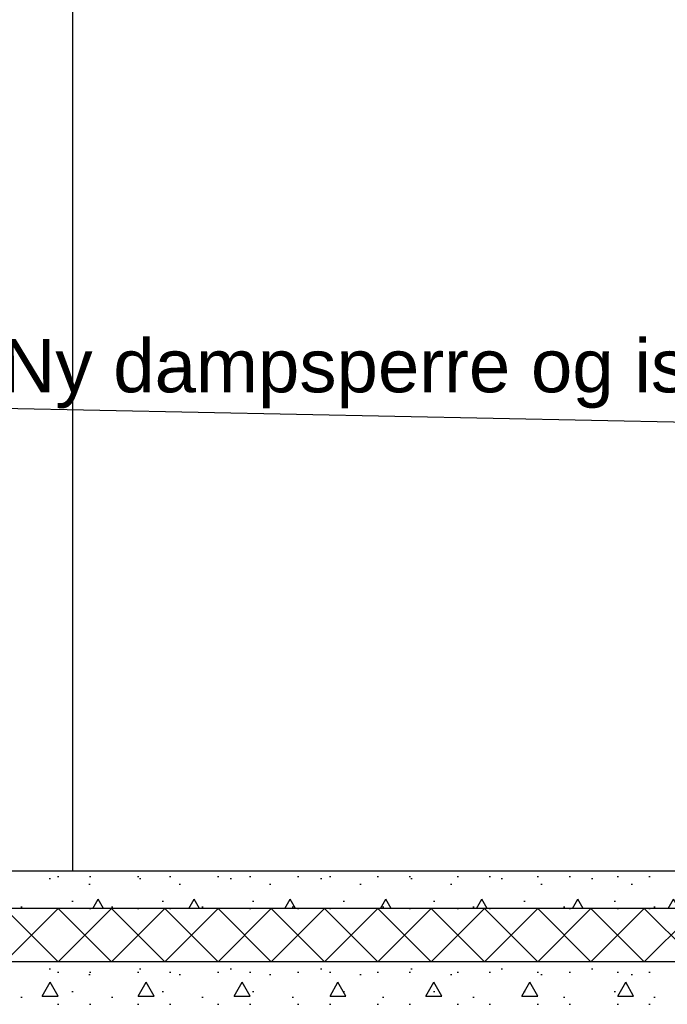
# Model space of a CAD drawing. Header units: millimetres. Extents: x -82116 to -57126, y -2070 to 21004.
# Tile 48 of 69: x -67272 to -66057, y 3570 to 5420. Entities that reach past the tile are written whole.
import ezdxf

# ---------------------------------------------------------------- set-up
doc = ezdxf.new("R2010")
doc.units = ezdxf.units.MM
doc.header["$LTSCALE"] = 0.5
doc.header["$MEASUREMENT"] = 0
doc.linetypes.add('PLINE', pattern=[0])
for name, color, linetype in [('242- Ikke-bærende innervegger(Nye konstruksjoner)', 7, 'Continuous'), ('252- Gulv på grunn_ bunnplate', 7, 'Continuous'), ('252- Gulv på grunn_ bunnplate (Skravur)', 7, 'Continuous'), ('832- Tekst bygning(Nye konstruksjoner)', 7, 'Continuous')]:
    doc.layers.add(name, color=color, linetype=linetype)
doc.styles.add('GENERATED_STYLE_3', font='arial.ttf')
doc.dimstyles.new('GENERATED_STYLE__2', dxfattribs={"dimtxt": 0.18, "dimasz": 182.4, "dimexe": 0.18, "dimexo": 0.0625, "dimgap": 0, "dimtad": 0, "dimtih": 1, "dimtoh": 1, "dimdec": 4, "dimzin": 0, "dimdsep": 46, "dimcen": 0.09, "dimadec": 0, "dimazin": 0, "dimtfac": 1, "dimtdec": 4, "dimtmove": 0, "dimatfit": 3, "dimldrblk": 'ARROWHEAD_5', "dimfxl": 1, "dimtolj": 1, "dimtzin": 0, "dimarcsym": 0})
pattern_1 = [(0, (0, 0), (0, 311.7692), [30, -150]), (0, (90, 155.9), (0, 311.7692), [30, -150]), (60, (0, 0), (-270, 155.8846), [30, -150]), (60, (180, 0), (-270, 155.8846), [30, -150]), (120, (30, 0), (270, 155.8846), [30, -150]), (120, (210, 0), (270, 155.8846), [30, -150]), (0, (0, 30), (0, 60), [0, -60, 0, -90.000004]), (45, (30, 30), (-42.42641, 42.42641), [0, -45, 0, -75.000003])]

# ---------------------------------------------------------------- blocks, each defined once
blk = doc.blocks.new('*X29')
at = {"layer": '252- Gulv på grunn_ bunnplate (Skravur)', "linetype": 'PLINE'}
for p, q in [((-67300, 3650), (-67200, 3750)), ((-67200, 3650), (-67300, 3750)), ((-67200, 3650), (-67100, 3750)), ((-67100, 3650), (-67200, 3750)), ((-67100, 3650), (-67000, 3750)), ((-67000, 3650), (-67100, 3750)), ((-67000, 3650), (-66900, 3750)), ((-66900, 3650), (-67000, 3750)), ((-66900, 3650), (-66800, 3750)), ((-66800, 3650), (-66900, 3750)), ((-66800, 3650), (-66700, 3750)), ((-66700, 3650), (-66800, 3750)), ((-66700, 3650), (-66600, 3750)), ((-66600, 3650), (-66700, 3750)), ((-66600, 3650), (-66500, 3750)), ((-66500, 3650), (-66600, 3750)), ((-66500, 3650), (-66400, 3750)), ((-66400, 3650), (-66500, 3750)), ((-66400, 3650), (-66300, 3750)), ((-66300, 3650), (-66400, 3750)), ((-66300, 3650), (-66200, 3750)), ((-66200, 3650), (-66300, 3750)), ((-66200, 3650), (-66100, 3750)), ((-66100, 3650), (-66200, 3750)), ((-66100, 3650), (-66000, 3750)), ((-66000, 3650), (-66100, 3750))]:
    blk.add_line(p, q, dxfattribs=at)
blk = doc.blocks.new('ARROWHEAD_5')
at = {"linetype": 'Continuous'}
blk.add_hatch(color=256, dxfattribs=at).paths.add_polyline_path([(-1, 0.2679), (0, 0), (-1, -0.2679)])
blk.add_line((0, 0), (-1, 0), dxfattribs=at)

msp = doc.modelspace()

# ---------------------------------------------------------------- hatches: boundary and pattern name
at = {"layer": '252- Gulv på grunn_ bunnplate (Skravur)', "linetype": 'Continuous'}
h = msp.add_hatch(dxfattribs=at)
h.set_pattern_fill('Betong_strukturell', color=256, style=0, pattern_type=2)
h.set_pattern_definition(pattern_1)
h.paths.add_polyline_path([(-68648.2, 3750), (-65037.7, 3750), (-65037.7, 3820), (-68648.2, 3820)])
h = msp.add_hatch(dxfattribs=at)
h.set_pattern_fill('Betong_strukturell', color=256, style=0, pattern_type=2)
h.set_pattern_definition(pattern_1)
h.paths.add_polyline_path([(-68568.2, 3650), (-68568.2, 3570), (-65003.2, 3570), (-65003.2, 3650)])

# ---------------------------------------------------------------- linework, layer by layer
at = {"layer": '242- Ikke-bærende innervegger(Nye konstruksjoner)', "linetype": 'PLINE'}
msp.add_line((-67173.2, 6037.5), (-67173.2, 3820), dxfattribs=at)
at = {"layer": '252- Gulv på grunn_ bunnplate', "linetype": 'PLINE'}
for p, q in [((-65135.7, 3820), (-68648.2, 3820)), ((-65037.7, 3750), (-68648.2, 3750)), ((-65003.2, 3650), (-68568.2, 3650))]:
    msp.add_line(p, q, dxfattribs=at)

# ---------------------------------------------------------------- block references
at = {"layer": '252- Gulv på grunn_ bunnplate'}
msp.add_blockref('*X29', (0, 0), dxfattribs=at)

# ---------------------------------------------------------------- texts
at = {"layer": '832- Tekst bygning(Nye konstruksjoner)', "linetype": 'Continuous', "insert": (-67306.3, 4689.7), "char_height": 100, "attachment_point": 7, "style": 'GENERATED_STYLE_3'}
msp.add_mtext('\\A1;{\\pql;\\fArial|b0|i0|c0|p0;\\W1.000000;Ny dampsperre og isolering}', dxfattribs=at)

# ---------------------------------------------------------------- leaders
at = {"layer": '832- Tekst bygning(Nye konstruksjoner)', "linetype": 'PLINE', "annotation_type": 0, "has_hookline": 1, "hookline_direction": 1, "text_width": 1686.7}
msp.add_leader([(-65098, 4644.2), (-67306.3, 4689.7)], dimstyle='GENERATED_STYLE__2', dxfattribs=at)

doc.saveas('drawing.dxf')
